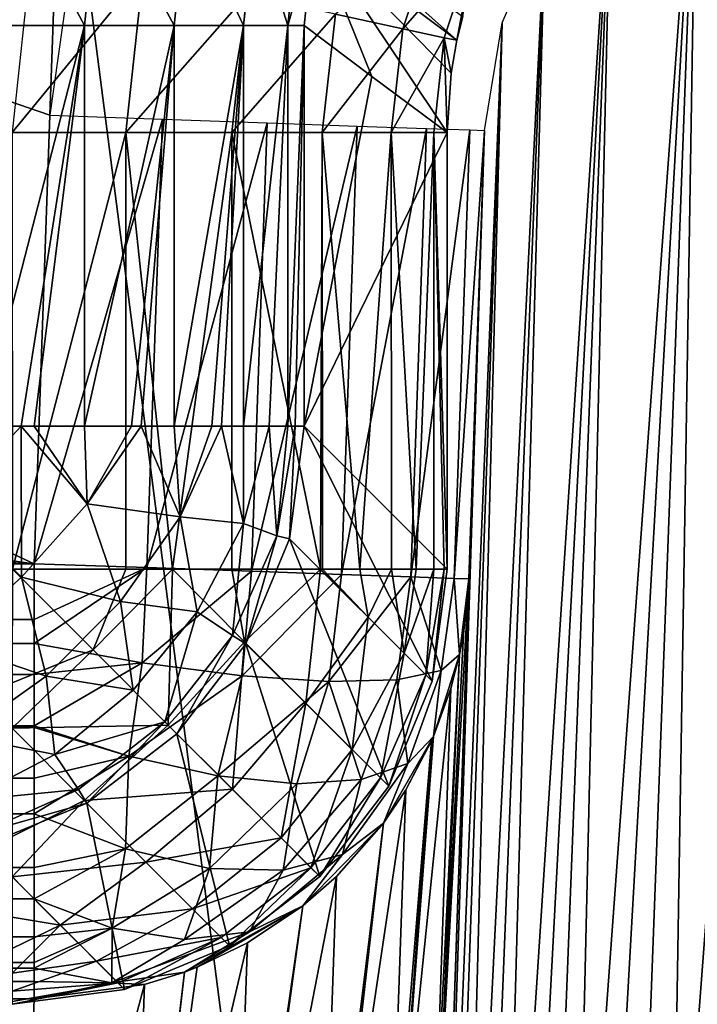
# Model space of a CAD drawing. Header units: millimetres. Extents: x -43.6 to 43.6, y -43.6 to 43.6.
# Tile 112 of 256: x 8.75 to 9.139, y -31.805 to -31.239. Entities that reach past the tile are written whole.
import ezdxf

# ---------------------------------------------------------------- set-up
doc = ezdxf.new("R2010")
doc.units = ezdxf.units.MM
doc.header["$LTSCALE"] = 52.148148
for name, color, linetype in [('154', 7, 'CONTINUOUS'), ('157', 7, 'CONTINUOUS'), ('181', 7, 'CONTINUOUS'), ('193', 7, 'CONTINUOUS'), ('235', 7, 'CONTINUOUS'), ('252', 7, 'CONTINUOUS'), ('258', 7, 'CONTINUOUS'), ('303', 7, 'CONTINUOUS'), ('304', 7, 'CONTINUOUS'), ('38', 7, 'CONTINUOUS'), ('42', 7, 'CONTINUOUS'), ('51', 7, 'CONTINUOUS'), ('52', 7, 'CONTINUOUS'), ('60', 7, 'CONTINUOUS'), ('61', 7, 'CONTINUOUS'), ('76', 7, 'CONTINUOUS'), ('86', 7, 'CONTINUOUS'), ('93', 7, 'CONTINUOUS')]:
    doc.layers.add(name, color=color, linetype=linetype)

msp = doc.modelspace()

# ---------------------------------------------------------------- linework, layer by layer
at = {"layer": '154', "color": 2, "linetype": 'Continuous'}
for points in [[(8.34962, -27.81336, 2.36968), (11.38891, -33.51804, 25.93032), (9.35983, -27.48989, 2.36968), (8.34962, -27.81336, 2.36968)], [(7.32823, -28.09979, 2.36968), (9.17276, -34.19103, 25.93032), (8.34962, -27.81336, 2.36968), (7.32823, -28.09979, 2.36968)], [(9.17276, -34.19103, 25.93032), (11.38891, -33.51804, 25.93032), (8.34962, -27.81336, 2.36968), (9.17276, -34.19103, 25.93032)], [(6.29734, -28.34869, 2.36968), (9.17276, -34.19103, 25.93032), (7.32823, -28.09979, 2.36968), (6.29734, -28.34869, 2.36968)], [(6.91836, -34.71758, 25.93032), (9.17276, -34.19103, 25.93032), (6.29734, -28.34869, 2.36968), (6.91836, -34.71758, 25.93032)]]:
    msp.add_3dface(points, dxfattribs=at)
at = {"layer": '157', "color": 1, "linetype": 'Continuous'}
for points in [[(6.64924, -30.56567, -15), (8.8128, -30.01345, -15), (8.76735, -31.29434, -15), (6.64924, -30.56567, -15)], [(8.76735, -31.29434, -15), (8.8128, -30.01345, -15), (8.78183, -31.19104, -15), (8.76735, -31.29434, -15)], [(4.45175, -30.96215, -15), (6.64924, -30.56567, -15), (8.75835, -31.55192, -15), (4.45175, -30.96215, -15)], [(6.64924, -30.56567, -15), (8.76735, -31.29434, -15), (8.75835, -31.55192, -15), (6.64924, -30.56567, -15)], [(2.23151, -31.20085, -15), (4.45175, -30.96215, -15), (8.75835, -31.55192, -15), (2.23151, -31.20085, -15)], [(0, -31.28055, -15), (2.23151, -31.20085, -15), (8.75835, -31.55192, -15), (0, -31.28055, -15)], [(-8.5082, -31.55192, -15), (0, -31.28055, -15), (8.75835, -31.55192, -15), (-8.5082, -31.55192, -15)]]:
    msp.add_3dface(points, dxfattribs=at)
at = {"layer": '181', "linetype": 'Continuous'}
for points in [[(9.0082, -31.56064, -14.75), (9.01719, -31.30306, -14.75), (8.99945, -31.81132, -0.92687), (9.0082, -31.56064, -14.75)], [(8.99904, -31.82285, -4.73691), (9.0082, -31.56064, -14.75), (8.99945, -31.81132, -0.92687), (8.99904, -31.82285, -4.73691)]]:
    msp.add_3dface(points, dxfattribs=at)
at = {"layer": '193', "linetype": 'Continuous'}
for points in [[(9.14508, -32.01409, 10.72295), (9.12417, -32.02368, 10.73583), (9.19616, -31.07157, -14.75872), (9.14508, -32.01409, 10.72295)], [(9.19616, -31.07157, -14.75872), (9.12417, -32.02368, 10.73583), (9.1392, -31.09653, -14.75774), (9.19616, -31.07157, -14.75872)], [(9.08536, -32.04919, 10.78744), (9.06853, -32.06415, 10.82375), (9.1392, -31.09653, -14.75774), (9.08536, -32.04919, 10.78744)], [(9.1392, -31.09653, -14.75774), (9.06853, -32.06415, 10.82375), (9.09012, -31.13482, -14.75627), (9.1392, -31.09653, -14.75774)], [(9.10416, -32.03545, 10.75748), (9.08536, -32.04919, 10.78744), (9.1392, -31.09653, -14.75774), (9.10416, -32.03545, 10.75748)], [(9.12417, -32.02368, 10.73583), (9.10416, -32.03545, 10.75748), (9.1392, -31.09653, -14.75774), (9.12417, -32.02368, 10.73583)], [(9.03918, -32.09821, 10.91565), (9.02598, -32.11828, 10.97397), (9.09012, -31.13482, -14.75627), (9.03918, -32.09821, 10.91565)], [(9.09012, -31.13482, -14.75627), (9.02598, -32.11828, 10.97397), (9.05204, -31.18399, -14.75441), (9.09012, -31.13482, -14.75627)], [(9.05331, -32.08032, 10.86606), (9.03918, -32.09821, 10.91565), (9.09012, -31.13482, -14.75627), (9.05331, -32.08032, 10.86606)], [(9.06853, -32.06415, 10.82375), (9.05331, -32.08032, 10.86606), (9.09012, -31.13482, -14.75627), (9.06853, -32.06415, 10.82375)], [(9.01384, -32.14087, 11.04237), (9.00308, -32.16617, 11.12189), (9.05204, -31.18399, -14.75441), (9.01384, -32.14087, 11.04237)], [(9.05204, -31.18399, -14.75441), (9.00308, -32.16617, 11.12189), (9.02717, -31.24125, -14.75228), (9.05204, -31.18399, -14.75441)], [(9.02598, -32.11828, 10.97397), (9.01384, -32.14087, 11.04237), (9.05204, -31.18399, -14.75441), (9.02598, -32.11828, 10.97397)], [(8.994, -32.19485, 11.21512), (8.98714, -32.22787, 11.3261), (9.02717, -31.24125, -14.75228), (8.994, -32.19485, 11.21512)], [(8.98714, -32.22787, 11.3261), (9.01719, -31.30306, -14.75), (9.02717, -31.24125, -14.75228), (8.98714, -32.22787, 11.3261)], [(9.00308, -32.16617, 11.12189), (8.994, -32.19485, 11.21512), (9.02717, -31.24125, -14.75228), (9.00308, -32.16617, 11.12189)], [(9.01719, -31.30306, -14.75), (8.98714, -32.22787, 11.3261), (8.99945, -31.81132, -0.92687), (9.01719, -31.30306, -14.75)]]:
    msp.add_3dface(points, dxfattribs=at)
at = {"layer": '235', "linetype": 'Continuous'}
msp.add_3dface([(8.75835, -31.80183, -14.75654), (8.7492, -32.06404, -4.74346), (-8.5082, -31.80183, -14.75654), (8.75835, -31.80183, -14.75654)], dxfattribs=at)
at = {"layer": '252', "linetype": 'Continuous'}
for points in [[(9.0082, -31.56064, -14.75), (8.99904, -31.82285, -4.73691), (8.99068, -31.87881, -4.73838), (9.0082, -31.56064, -14.75)], [(9.00504, -31.59245, -14.75084), (9.0082, -31.56064, -14.75), (8.99068, -31.87881, -4.73838), (9.00504, -31.59245, -14.75084)], [(9.00283, -31.60417, -14.75114), (9.00504, -31.59245, -14.75084), (8.99068, -31.87881, -4.73838), (9.00283, -31.60417, -14.75114)], [(8.99785, -31.62362, -14.75166), (9.00283, -31.60417, -14.75114), (8.98869, -31.8858, -4.73857), (8.99785, -31.62362, -14.75166)], [(8.98869, -31.8858, -4.73857), (9.00283, -31.60417, -14.75114), (8.99068, -31.87881, -4.73838), (8.98869, -31.8858, -4.73857)], [(8.98782, -31.65111, -14.75239), (8.99785, -31.62362, -14.75166), (8.96567, -31.93914, -4.73999), (8.98782, -31.65111, -14.75239)], [(8.96567, -31.93914, -4.73999), (8.99785, -31.62362, -14.75166), (8.98869, -31.8858, -4.73857), (8.96567, -31.93914, -4.73999)], [(8.98673, -31.6536, -14.75245), (8.98782, -31.65111, -14.75239), (8.96567, -31.93914, -4.73999), (8.98673, -31.6536, -14.75245)], [(8.97188, -31.68191, -14.75321), (8.98673, -31.6536, -14.75245), (8.96274, -31.94408, -4.74012), (8.97188, -31.68191, -14.75321)], [(8.96274, -31.94408, -4.74012), (8.98673, -31.6536, -14.75245), (8.96567, -31.93914, -4.73999), (8.96274, -31.94408, -4.74012)], [(8.9591, -31.70088, -14.75372), (8.97188, -31.68191, -14.75321), (8.92588, -31.99093, -4.74138), (8.9591, -31.70088, -14.75372)], [(8.92588, -31.99093, -4.74138), (8.97188, -31.68191, -14.75321), (8.96274, -31.94408, -4.74012), (8.92588, -31.99093, -4.74138)], [(8.93201, -31.7317, -14.75455), (8.9591, -31.70088, -14.75372), (8.92286, -31.9939, -4.74146), (8.93201, -31.7317, -14.75455)], [(8.92286, -31.9939, -4.74146), (8.9591, -31.70088, -14.75372), (8.92588, -31.99093, -4.74138), (8.92286, -31.9939, -4.74146)], [(8.9127, -31.74852, -14.75501), (8.93201, -31.7317, -14.75455), (8.87403, -32.03066, -4.74247), (8.9127, -31.74852, -14.75501)], [(8.87403, -32.03066, -4.74247), (8.93201, -31.7317, -14.75455), (8.92286, -31.9939, -4.74146), (8.87403, -32.03066, -4.74247)], [(8.88082, -31.76979, -14.75559), (8.9127, -31.74852, -14.75501), (8.87167, -32.032, -4.7425), (8.88082, -31.76979, -14.75559)], [(8.87167, -32.032, -4.7425), (8.9127, -31.74852, -14.75501), (8.87403, -32.03066, -4.74247), (8.87167, -32.032, -4.7425)], [(8.85199, -31.78364, -14.75598), (8.88082, -31.76979, -14.75559), (8.81365, -32.05559, -4.74318), (8.85199, -31.78364, -14.75598)], [(8.81365, -32.05559, -4.74318), (8.88082, -31.76979, -14.75559), (8.87167, -32.032, -4.7425), (8.81365, -32.05559, -4.74318)], [(8.82163, -31.7937, -14.75627), (8.84462, -31.78649, -14.75606), (8.8125, -32.05589, -4.74318), (8.82163, -31.7937, -14.75627)], [(8.8125, -32.05589, -4.74318), (8.84462, -31.78649, -14.75606), (8.81365, -32.05559, -4.74318), (8.8125, -32.05589, -4.74318)], [(8.84462, -31.78649, -14.75606), (8.85199, -31.78364, -14.75598), (8.81365, -32.05559, -4.74318), (8.84462, -31.78649, -14.75606)], [(8.7492, -32.06404, -4.74346), (8.75835, -31.80183, -14.75654), (8.82163, -31.7937, -14.75627), (8.7492, -32.06404, -4.74346)], [(8.7492, -32.06404, -4.74346), (8.82163, -31.7937, -14.75627), (8.8125, -32.05589, -4.74318), (8.7492, -32.06404, -4.74346)]]:
    msp.add_3dface(points, dxfattribs=at)
at = {"layer": '258', "linetype": 'Continuous'}
for points in [[(-8.5082, -31.55192, -15), (8.75835, -31.55192, -15), (8.75835, -31.58401, -14.99793), (-8.5082, -31.55192, -15)], [(-8.5082, -31.61557, -14.99176), (-8.5082, -31.55192, -15), (8.75835, -31.59777, -14.99576), (-8.5082, -31.61557, -14.99176)], [(8.75835, -31.59777, -14.99576), (-8.5082, -31.55192, -15), (8.75835, -31.58401, -14.99793), (8.75835, -31.59777, -14.99576)], [(8.75835, -31.61559, -14.99176), (-8.5082, -31.61557, -14.99176), (8.75835, -31.59777, -14.99576), (8.75835, -31.61559, -14.99176)], [(-8.5082, -31.67508, -14.96756), (-8.5082, -31.61557, -14.99176), (8.75835, -31.67505, -14.96758), (-8.5082, -31.67508, -14.96756)], [(8.75835, -31.67505, -14.96758), (-8.5082, -31.61557, -14.99176), (8.75835, -31.6461, -14.98158), (8.75835, -31.67505, -14.96758)], [(8.75835, -31.6461, -14.98158), (-8.5082, -31.61557, -14.99176), (8.75835, -31.64505, -14.98201), (8.75835, -31.6461, -14.98158)], [(8.75835, -31.64505, -14.98201), (-8.5082, -31.61557, -14.99176), (8.75835, -31.61559, -14.99176), (8.75835, -31.64505, -14.98201)], [(8.75835, -31.69566, -14.95455), (-8.5082, -31.67508, -14.96756), (8.75835, -31.67505, -14.96758), (8.75835, -31.69566, -14.95455)], [(-8.5082, -31.72646, -14.92899), (-8.5082, -31.67508, -14.96756), (8.75835, -31.72637, -14.92907), (-8.5082, -31.72646, -14.92899)], [(8.75835, -31.72637, -14.92907), (-8.5082, -31.67508, -14.96756), (8.75835, -31.69566, -14.95455), (8.75835, -31.72637, -14.92907)], [(8.75835, -31.7445, -14.90942), (-8.5082, -31.72646, -14.92899), (8.75835, -31.72637, -14.92907), (8.75835, -31.7445, -14.90942)], [(-8.5082, -31.76631, -14.87859), (-8.5082, -31.72646, -14.92899), (8.75835, -31.76621, -14.87876), (-8.5082, -31.76631, -14.87859)], [(8.75835, -31.76621, -14.87876), (-8.5082, -31.72646, -14.92899), (8.75835, -31.7445, -14.90942), (8.75835, -31.76621, -14.87876)], [(8.75835, -31.78097, -14.85018), (-8.5082, -31.76631, -14.87859), (8.75835, -31.76621, -14.87876), (8.75835, -31.78097, -14.85018)], [(-8.5082, -31.792, -14.81971), (-8.5082, -31.76631, -14.87859), (8.75835, -31.79194, -14.81993), (-8.5082, -31.792, -14.81971)], [(8.75835, -31.79194, -14.81993), (-8.5082, -31.76631, -14.87859), (8.75835, -31.78423, -14.84238), (8.75835, -31.79194, -14.81993)], [(8.75835, -31.78423, -14.84238), (-8.5082, -31.76631, -14.87859), (8.75835, -31.78097, -14.85018), (8.75835, -31.78423, -14.84238)], [(8.75835, -31.80183, -14.75654), (-8.5082, -31.792, -14.81971), (8.75835, -31.79194, -14.81993), (8.75835, -31.80183, -14.75654)], [(8.75835, -31.80183, -14.75654), (-8.5082, -31.80183, -14.75654), (-8.5082, -31.792, -14.81971), (8.75835, -31.80183, -14.75654)]]:
    msp.add_3dface(points, dxfattribs=at)
at = {"layer": '303', "linetype": 'Continuous'}
for points in [[(8.75835, -31.55192, -15), (8.76735, -31.29434, -15), (8.83201, -31.29659, -14.99148), (8.75835, -31.55192, -15)], [(8.82302, -31.55418, -14.99148), (8.75835, -31.55192, -15), (8.83201, -31.29659, -14.99148), (8.82302, -31.55418, -14.99148)], [(8.89227, -31.2987, -14.96651), (8.82302, -31.55418, -14.99148), (8.83201, -31.29659, -14.99148), (8.89227, -31.2987, -14.96651)], [(8.88328, -31.55628, -14.96651), (8.82302, -31.55418, -14.99148), (8.89227, -31.2987, -14.96651), (8.88328, -31.55628, -14.96651)], [(8.94402, -31.30051, -14.92678), (8.88328, -31.55628, -14.96651), (8.89227, -31.2987, -14.96651), (8.94402, -31.30051, -14.92678)], [(8.93502, -31.55809, -14.92678), (8.88328, -31.55628, -14.96651), (8.94402, -31.30051, -14.92678), (8.93502, -31.55809, -14.92678)], [(8.98372, -31.30189, -14.875), (8.93502, -31.55809, -14.92678), (8.94402, -31.30051, -14.92678), (8.98372, -31.30189, -14.875)], [(8.97473, -31.55948, -14.875), (8.93502, -31.55809, -14.92678), (8.98372, -31.30189, -14.875), (8.97473, -31.55948, -14.875)], [(9.00868, -31.30276, -14.8147), (8.97473, -31.55948, -14.875), (8.98372, -31.30189, -14.875), (9.00868, -31.30276, -14.8147)], [(8.99969, -31.56035, -14.8147), (8.97473, -31.55948, -14.875), (9.00868, -31.30276, -14.8147), (8.99969, -31.56035, -14.8147)], [(9.01719, -31.30306, -14.75), (8.99969, -31.56035, -14.8147), (9.00868, -31.30276, -14.8147), (9.01719, -31.30306, -14.75)], [(9.01719, -31.30306, -14.75), (9.0082, -31.56064, -14.75), (8.99969, -31.56035, -14.8147), (9.01719, -31.30306, -14.75)]]:
    msp.add_3dface(points, dxfattribs=at)
at = {"layer": '304', "linetype": 'Continuous'}
for points in [[(8.75835, -31.58401, -14.99793), (8.75835, -31.55192, -15), (8.82302, -31.55418, -14.99148), (8.75835, -31.58401, -14.99793)], [(8.75835, -31.59777, -14.99576), (8.75835, -31.58401, -14.99793), (8.82302, -31.55418, -14.99148), (8.75835, -31.59777, -14.99576)], [(8.75835, -31.59777, -14.99576), (8.82302, -31.55418, -14.99148), (8.82034, -31.60879, -14.98542), (8.75835, -31.59777, -14.99576)], [(8.82302, -31.55418, -14.99148), (8.88328, -31.55628, -14.96651), (8.82034, -31.60879, -14.98542), (8.82302, -31.55418, -14.99148)], [(8.82034, -31.60879, -14.98542), (8.88328, -31.55628, -14.96651), (8.87786, -31.61626, -14.95995), (8.82034, -31.60879, -14.98542)], [(8.88328, -31.55628, -14.96651), (8.93502, -31.55809, -14.92678), (8.87786, -31.61626, -14.95995), (8.88328, -31.55628, -14.96651)], [(8.87786, -31.61626, -14.95995), (8.93502, -31.55809, -14.92678), (8.9277, -31.61959, -14.921), (8.87786, -31.61626, -14.95995)], [(8.93502, -31.55809, -14.92678), (8.97473, -31.55948, -14.875), (8.9277, -31.61959, -14.921), (8.93502, -31.55809, -14.92678)], [(8.9277, -31.61959, -14.921), (8.97473, -31.55948, -14.875), (8.96667, -31.61858, -14.87108), (8.9277, -31.61959, -14.921)], [(8.96667, -31.61858, -14.87108), (8.97473, -31.55948, -14.875), (8.99227, -31.61329, -14.81338), (8.96667, -31.61858, -14.87108)], [(8.97473, -31.55948, -14.875), (8.99969, -31.56035, -14.8147), (8.99227, -31.61329, -14.81338), (8.97473, -31.55948, -14.875)], [(8.99969, -31.56035, -14.8147), (9.00283, -31.60417, -14.75114), (8.99227, -31.61329, -14.81338), (8.99969, -31.56035, -14.8147)], [(9.0082, -31.56064, -14.75), (9.00283, -31.60417, -14.75114), (8.99969, -31.56035, -14.8147), (9.0082, -31.56064, -14.75)], [(9.0082, -31.56064, -14.75), (9.00504, -31.59245, -14.75084), (9.00283, -31.60417, -14.75114), (9.0082, -31.56064, -14.75)], [(8.75835, -31.61559, -14.99176), (8.75835, -31.59777, -14.99576), (8.82034, -31.60879, -14.98542), (8.75835, -31.61559, -14.99176)], [(9.00283, -31.60417, -14.75114), (8.99785, -31.62362, -14.75166), (8.98782, -31.65111, -14.75239), (9.00283, -31.60417, -14.75114)], [(9.00283, -31.60417, -14.75114), (8.98782, -31.65111, -14.75239), (8.99227, -31.61329, -14.81338), (9.00283, -31.60417, -14.75114)], [(8.75835, -31.64505, -14.98201), (8.75835, -31.61559, -14.99176), (8.82034, -31.60879, -14.98542), (8.75835, -31.64505, -14.98201)], [(8.75835, -31.64505, -14.98201), (8.82034, -31.60879, -14.98542), (8.81263, -31.66242, -14.96759), (8.75835, -31.64505, -14.98201)], [(8.82034, -31.60879, -14.98542), (8.87786, -31.61626, -14.95995), (8.81263, -31.66242, -14.96759), (8.82034, -31.60879, -14.98542)], [(8.81263, -31.66242, -14.96759), (8.87786, -31.61626, -14.95995), (8.86384, -31.67372, -14.94115), (8.81263, -31.66242, -14.96759)], [(8.87786, -31.61626, -14.95995), (8.9277, -31.61959, -14.921), (8.86384, -31.67372, -14.94115), (8.87786, -31.61626, -14.95995)], [(8.96667, -31.61858, -14.87108), (8.99227, -31.61329, -14.81338), (8.97299, -31.66664, -14.80718), (8.96667, -31.61858, -14.87108)], [(8.99227, -31.61329, -14.81338), (8.98782, -31.65111, -14.75239), (8.97299, -31.66664, -14.80718), (8.99227, -31.61329, -14.81338)], [(8.86384, -31.67372, -14.94115), (8.9277, -31.61959, -14.921), (8.90923, -31.67829, -14.90416), (8.86384, -31.67372, -14.94115)], [(8.90923, -31.67829, -14.90416), (8.9277, -31.61959, -14.921), (8.9463, -31.67589, -14.85867), (8.90923, -31.67829, -14.90416)], [(8.9277, -31.61959, -14.921), (8.96667, -31.61858, -14.87108), (8.9463, -31.67589, -14.85867), (8.9277, -31.61959, -14.921)], [(8.9463, -31.67589, -14.85867), (8.96667, -31.61858, -14.87108), (8.97299, -31.66664, -14.80718), (8.9463, -31.67589, -14.85867)], [(8.75835, -31.6461, -14.98158), (8.75835, -31.64505, -14.98201), (8.81263, -31.66242, -14.96759), (8.75835, -31.6461, -14.98158)], [(8.75835, -31.67505, -14.96758), (8.75835, -31.6461, -14.98158), (8.81263, -31.66242, -14.96759), (8.75835, -31.67505, -14.96758)], [(8.98782, -31.65111, -14.75239), (8.97188, -31.68191, -14.75321), (8.9591, -31.70088, -14.75372), (8.98782, -31.65111, -14.75239)], [(8.98782, -31.65111, -14.75239), (8.9591, -31.70088, -14.75372), (8.97299, -31.66664, -14.80718), (8.98782, -31.65111, -14.75239)], [(8.98782, -31.65111, -14.75239), (8.98673, -31.6536, -14.75245), (8.97188, -31.68191, -14.75321), (8.98782, -31.65111, -14.75239)], [(8.75835, -31.69566, -14.95455), (8.75835, -31.67505, -14.96758), (8.81263, -31.66242, -14.96759), (8.75835, -31.69566, -14.95455)], [(8.75835, -31.69566, -14.95455), (8.81263, -31.66242, -14.96759), (8.81088, -31.71579, -14.93135), (8.75835, -31.69566, -14.95455)], [(8.81263, -31.66242, -14.96759), (8.86384, -31.67372, -14.94115), (8.81088, -31.71579, -14.93135), (8.81263, -31.66242, -14.96759)], [(8.97299, -31.66664, -14.80718), (8.9591, -31.70088, -14.75372), (8.93543, -31.71903, -14.80671), (8.97299, -31.66664, -14.80718)], [(8.9463, -31.67589, -14.85867), (8.97299, -31.66664, -14.80718), (8.93543, -31.71903, -14.80671), (8.9463, -31.67589, -14.85867)], [(8.81088, -31.71579, -14.93135), (8.86384, -31.67372, -14.94115), (8.85898, -31.72693, -14.89746), (8.81088, -31.71579, -14.93135)], [(8.86384, -31.67372, -14.94115), (8.90923, -31.67829, -14.90416), (8.85898, -31.72693, -14.89746), (8.86384, -31.67372, -14.94115)], [(8.85898, -31.72693, -14.89746), (8.90923, -31.67829, -14.90416), (8.90131, -31.72804, -14.8551), (8.85898, -31.72693, -14.89746)], [(8.90923, -31.67829, -14.90416), (8.9463, -31.67589, -14.85867), (8.90131, -31.72804, -14.8551), (8.90923, -31.67829, -14.90416)], [(8.90131, -31.72804, -14.8551), (8.9463, -31.67589, -14.85867), (8.93543, -31.71903, -14.80671), (8.90131, -31.72804, -14.8551)], [(8.75835, -31.72637, -14.92907), (8.75835, -31.69566, -14.95455), (8.81088, -31.71579, -14.93135), (8.75835, -31.72637, -14.92907)], [(8.9591, -31.70088, -14.75372), (8.93201, -31.7317, -14.75455), (8.9127, -31.74852, -14.75501), (8.9591, -31.70088, -14.75372)], [(8.9591, -31.70088, -14.75372), (8.9127, -31.74852, -14.75501), (8.93543, -31.71903, -14.80671), (8.9591, -31.70088, -14.75372)], [(8.75835, -31.7445, -14.90942), (8.75835, -31.72637, -14.92907), (8.81088, -31.71579, -14.93135), (8.75835, -31.7445, -14.90942)], [(8.75835, -31.7445, -14.90942), (8.81088, -31.71579, -14.93135), (8.80321, -31.76125, -14.8791), (8.75835, -31.7445, -14.90942)], [(8.81088, -31.71579, -14.93135), (8.85898, -31.72693, -14.89746), (8.80321, -31.76125, -14.8791), (8.81088, -31.71579, -14.93135)], [(8.93543, -31.71903, -14.80671), (8.9127, -31.74852, -14.75501), (8.88199, -31.76331, -14.80027), (8.93543, -31.71903, -14.80671)], [(8.90131, -31.72804, -14.8551), (8.93543, -31.71903, -14.80671), (8.88199, -31.76331, -14.80027), (8.90131, -31.72804, -14.8551)], [(8.80321, -31.76125, -14.8791), (8.85898, -31.72693, -14.89746), (8.84478, -31.76771, -14.842), (8.80321, -31.76125, -14.8791)], [(8.85898, -31.72693, -14.89746), (8.90131, -31.72804, -14.8551), (8.84478, -31.76771, -14.842), (8.85898, -31.72693, -14.89746)], [(8.84478, -31.76771, -14.842), (8.90131, -31.72804, -14.8551), (8.88199, -31.76331, -14.80027), (8.84478, -31.76771, -14.842)], [(8.75835, -31.76621, -14.87876), (8.75835, -31.7445, -14.90942), (8.80321, -31.76125, -14.8791), (8.75835, -31.76621, -14.87876)], [(8.9127, -31.74852, -14.75501), (8.85199, -31.78364, -14.75598), (8.84462, -31.78649, -14.75606), (8.9127, -31.74852, -14.75501)], [(8.9127, -31.74852, -14.75501), (8.84462, -31.78649, -14.75606), (8.88199, -31.76331, -14.80027), (8.9127, -31.74852, -14.75501)], [(8.9127, -31.74852, -14.75501), (8.88082, -31.76979, -14.75559), (8.85199, -31.78364, -14.75598), (8.9127, -31.74852, -14.75501)], [(8.75835, -31.78423, -14.84238), (8.75835, -31.78097, -14.85018), (8.80321, -31.76125, -14.8791), (8.75835, -31.78423, -14.84238)], [(8.75835, -31.78423, -14.84238), (8.80321, -31.76125, -14.8791), (8.8029, -31.79261, -14.80082), (8.75835, -31.78423, -14.84238)], [(8.75835, -31.78097, -14.85018), (8.75835, -31.76621, -14.87876), (8.80321, -31.76125, -14.8791), (8.75835, -31.78097, -14.85018)], [(8.80321, -31.76125, -14.8791), (8.84478, -31.76771, -14.842), (8.8029, -31.79261, -14.80082), (8.80321, -31.76125, -14.8791)], [(8.88199, -31.76331, -14.80027), (8.84462, -31.78649, -14.75606), (8.8029, -31.79261, -14.80082), (8.88199, -31.76331, -14.80027)], [(8.84478, -31.76771, -14.842), (8.88199, -31.76331, -14.80027), (8.8029, -31.79261, -14.80082), (8.84478, -31.76771, -14.842)], [(8.75835, -31.79194, -14.81993), (8.75835, -31.78423, -14.84238), (8.8029, -31.79261, -14.80082), (8.75835, -31.79194, -14.81993)], [(8.84462, -31.78649, -14.75606), (8.82163, -31.7937, -14.75627), (8.8029, -31.79261, -14.80082), (8.84462, -31.78649, -14.75606)], [(8.75835, -31.80183, -14.75654), (8.75835, -31.79194, -14.81993), (8.8029, -31.79261, -14.80082), (8.75835, -31.80183, -14.75654)], [(8.82163, -31.7937, -14.75627), (8.75835, -31.80183, -14.75654), (8.8029, -31.79261, -14.80082), (8.82163, -31.7937, -14.75627)]]:
    msp.add_3dface(points, dxfattribs=at)
at = {"layer": '38', "color": 40, "linetype": 'Continuous', "true_color": 0xffde00}
for points in [[(8.91352, -31.24283, -19.95436), (8.95243, -31.27196, -17.72514), (8.91352, -31.47296, -19.95436), (8.91352, -31.24283, -19.95436)], [(8.95243, -31.27196, -17.72514), (8.99556, -31.30421, -15.25436), (8.91352, -31.47296, -19.95436), (8.95243, -31.27196, -17.72514)], [(8.91352, -31.47296, -19.95436), (8.99556, -31.30421, -15.25436), (8.99556, -31.555, -15.25436), (8.91352, -31.47296, -19.95436)]]:
    msp.add_3dface(points, dxfattribs=at)
at = {"layer": '42', "color": 40, "linetype": 'Continuous', "true_color": 0xffde00}
for points in [[(8.90499, -31.53764, -19.95534), (8.91352, -31.47296, -19.95436), (8.9871, -31.6194, -15.25534), (8.90499, -31.53764, -19.95534)], [(8.91352, -31.47296, -19.95436), (8.99556, -31.555, -15.25436), (8.9871, -31.6194, -15.25534), (8.91352, -31.47296, -19.95436)], [(8.88001, -31.59792, -19.95596), (8.90499, -31.53764, -19.95534), (8.96215, -31.67977, -15.25596), (8.88001, -31.59792, -19.95596)], [(8.96215, -31.67977, -15.25596), (8.90499, -31.53764, -19.95534), (8.9871, -31.6194, -15.25534), (8.96215, -31.67977, -15.25596)], [(8.84028, -31.64968, -19.95617), (8.88001, -31.59792, -19.95596), (8.92241, -31.73163, -15.25617), (8.84028, -31.64968, -19.95617)], [(8.92241, -31.73163, -15.25617), (8.88001, -31.59792, -19.95596), (8.96215, -31.67977, -15.25596), (8.92241, -31.73163, -15.25617)], [(8.78852, -31.68941, -19.95596), (8.84028, -31.64968, -19.95617), (8.8706, -31.77142, -15.25596), (8.78852, -31.68941, -19.95596)], [(8.8706, -31.77142, -15.25596), (8.84028, -31.64968, -19.95617), (8.92241, -31.73163, -15.25617), (8.8706, -31.77142, -15.25596)], [(8.72824, -31.71439, -19.95534), (8.78852, -31.68941, -19.95596), (8.81026, -31.79643, -15.25534), (8.72824, -31.71439, -19.95534)], [(8.81026, -31.79643, -15.25534), (8.78852, -31.68941, -19.95596), (8.8706, -31.77142, -15.25596), (8.81026, -31.79643, -15.25534)], [(8.7456, -31.80496, -15.25436), (8.72824, -31.71439, -19.95534), (8.81026, -31.79643, -15.25534), (8.7456, -31.80496, -15.25436)]]:
    msp.add_3dface(points, dxfattribs=at)
at = {"layer": '51', "color": 40, "linetype": 'Continuous', "true_color": 0xffde00}
for points in [[(8.7456, -31.62041, -15.00871), (8.79222, -31.60144, -15.00882), (8.74578, -31.555, -15), (8.7456, -31.62041, -15.00871)], [(8.74578, -31.555, -15), (8.79222, -31.60144, -15.00882), (8.81102, -31.555, -15.00871), (8.74578, -31.555, -15)], [(8.83539, -31.6446, -15.03457), (8.83781, -31.555, -15.01763), (8.79222, -31.60144, -15.00882), (8.83539, -31.6446, -15.03457)], [(8.79222, -31.60144, -15.00882), (8.83781, -31.555, -15.01763), (8.81102, -31.555, -15.00871), (8.79222, -31.60144, -15.00882)], [(8.87924, -31.59687, -15.04291), (8.83781, -31.555, -15.01763), (8.83539, -31.6446, -15.03457), (8.87924, -31.59687, -15.04291)], [(8.83781, -31.555, -15.01763), (8.87924, -31.59687, -15.04291), (8.87188, -31.555, -15.03424), (8.83781, -31.555, -15.01763)], [(8.87924, -31.59687, -15.04291), (8.92278, -31.555, -15.07363), (8.87188, -31.555, -15.03424), (8.87924, -31.59687, -15.04291)], [(8.9144, -31.63203, -15.08245), (8.92278, -31.555, -15.07363), (8.87924, -31.59687, -15.04291), (8.9144, -31.63203, -15.08245)], [(8.95034, -31.58264, -15.10923), (8.92278, -31.555, -15.07363), (8.9144, -31.63203, -15.08245), (8.95034, -31.58264, -15.10923)], [(8.92278, -31.555, -15.07363), (8.95034, -31.58264, -15.10923), (8.92394, -31.555, -15.0748), (8.92278, -31.555, -15.07363)], [(8.92394, -31.555, -15.0748), (8.95034, -31.58264, -15.10923), (8.94551, -31.555, -15.09988), (8.92394, -31.555, -15.0748)], [(8.94551, -31.555, -15.09988), (8.95034, -31.58264, -15.10923), (8.96357, -31.555, -15.12758), (8.94551, -31.555, -15.09988)], [(8.95034, -31.58264, -15.10923), (8.97097, -31.60327, -15.15317), (8.96357, -31.555, -15.12758), (8.95034, -31.58264, -15.10923)], [(8.96357, -31.555, -15.12758), (8.97097, -31.60327, -15.15317), (8.97782, -31.555, -15.15742), (8.96357, -31.555, -15.12758)], [(8.97097, -31.60327, -15.15317), (8.98347, -31.61577, -15.20285), (8.98801, -31.555, -15.18888), (8.97097, -31.60327, -15.15317)], [(8.97782, -31.555, -15.15742), (8.97097, -31.60327, -15.15317), (8.98801, -31.555, -15.18888), (8.97782, -31.555, -15.15742)], [(8.98347, -31.61577, -15.20285), (8.9871, -31.6194, -15.25534), (8.99396, -31.555, -15.2214), (8.98347, -31.61577, -15.20285)], [(8.98801, -31.555, -15.18888), (8.98347, -31.61577, -15.20285), (8.99396, -31.555, -15.2214), (8.98801, -31.555, -15.18888)], [(8.9871, -31.6194, -15.25534), (8.99556, -31.555, -15.25436), (8.99396, -31.555, -15.2214), (8.9871, -31.6194, -15.25534)], [(8.94105, -31.65867, -15.13359), (8.95034, -31.58264, -15.10923), (8.9144, -31.63203, -15.08245), (8.94105, -31.65867, -15.13359)], [(8.97097, -31.60327, -15.15317), (8.95034, -31.58264, -15.10923), (8.94105, -31.65867, -15.13359), (8.97097, -31.60327, -15.15317)], [(8.87226, -31.68147, -15.07547), (8.87924, -31.59687, -15.04291), (8.83539, -31.6446, -15.03457), (8.87226, -31.68147, -15.07547)], [(8.9144, -31.63203, -15.08245), (8.87924, -31.59687, -15.04291), (8.87226, -31.68147, -15.07547), (8.9144, -31.63203, -15.08245)], [(8.7456, -31.62041, -15.00871), (8.7456, -31.64646, -15.01733), (8.79222, -31.60144, -15.00882), (8.7456, -31.62041, -15.00871)], [(8.7456, -31.64646, -15.01733), (8.83539, -31.6446, -15.03457), (8.79222, -31.60144, -15.00882), (8.7456, -31.64646, -15.01733)], [(8.95734, -31.67497, -15.1928), (8.97097, -31.60327, -15.15317), (8.94105, -31.65867, -15.13359), (8.95734, -31.67497, -15.1928)], [(8.98347, -31.61577, -15.20285), (8.97097, -31.60327, -15.15317), (8.95734, -31.67497, -15.1928), (8.98347, -31.61577, -15.20285)], [(8.96215, -31.67977, -15.25596), (8.98347, -31.61577, -15.20285), (8.95734, -31.67497, -15.1928), (8.96215, -31.67977, -15.25596)], [(8.96215, -31.67977, -15.25596), (8.9871, -31.6194, -15.25534), (8.98347, -31.61577, -15.20285), (8.96215, -31.67977, -15.25596)], [(8.90023, -31.70945, -15.12862), (8.9144, -31.63203, -15.08245), (8.87226, -31.68147, -15.07547), (8.90023, -31.70945, -15.12862)], [(8.94105, -31.65867, -15.13359), (8.9144, -31.63203, -15.08245), (8.90023, -31.70945, -15.12862), (8.94105, -31.65867, -15.13359)], [(8.83539, -31.6446, -15.03457), (8.7456, -31.64646, -15.01733), (8.78713, -31.68795, -15.0424), (8.83539, -31.6446, -15.03457)], [(8.87226, -31.68147, -15.07547), (8.83539, -31.6446, -15.03457), (8.78713, -31.68795, -15.0424), (8.87226, -31.68147, -15.07547)], [(8.7456, -31.64646, -15.01733), (8.7456, -31.70864, -15.05279), (8.78713, -31.68795, -15.0424), (8.7456, -31.64646, -15.01733)], [(8.91735, -31.72657, -15.1903), (8.94105, -31.65867, -15.13359), (8.90023, -31.70945, -15.12862), (8.91735, -31.72657, -15.1903)], [(8.95734, -31.67497, -15.1928), (8.94105, -31.65867, -15.13359), (8.91735, -31.72657, -15.1903), (8.95734, -31.67497, -15.1928)], [(8.92241, -31.73163, -15.25617), (8.95734, -31.67497, -15.1928), (8.91735, -31.72657, -15.1903), (8.92241, -31.73163, -15.25617)], [(8.92241, -31.73163, -15.25617), (8.96215, -31.67977, -15.25596), (8.95734, -31.67497, -15.1928), (8.92241, -31.73163, -15.25617)], [(8.82251, -31.72333, -15.08193), (8.87226, -31.68147, -15.07547), (8.78713, -31.68795, -15.0424), (8.82251, -31.72333, -15.08193)], [(8.90023, -31.70945, -15.12862), (8.87226, -31.68147, -15.07547), (8.82251, -31.72333, -15.08193), (8.90023, -31.70945, -15.12862)], [(8.7456, -31.70864, -15.05279), (8.7456, -31.73183, -15.07328), (8.78713, -31.68795, -15.0424), (8.7456, -31.70864, -15.05279)], [(8.7456, -31.73183, -15.07328), (8.82251, -31.72333, -15.08193), (8.78713, -31.68795, -15.0424), (8.7456, -31.73183, -15.07328)], [(8.84934, -31.75016, -15.13317), (8.90023, -31.70945, -15.12862), (8.82251, -31.72333, -15.08193), (8.84934, -31.75016, -15.13317)], [(8.91735, -31.72657, -15.1903), (8.90023, -31.70945, -15.12862), (8.84934, -31.75016, -15.13317), (8.91735, -31.72657, -15.1903)], [(8.82251, -31.72333, -15.08193), (8.7456, -31.73183, -15.07328), (8.77332, -31.7595, -15.1089), (8.82251, -31.72333, -15.08193)], [(8.84934, -31.75016, -15.13317), (8.82251, -31.72333, -15.08193), (8.77332, -31.7595, -15.1089), (8.84934, -31.75016, -15.13317)], [(8.86575, -31.76657, -15.19256), (8.91735, -31.72657, -15.1903), (8.84934, -31.75016, -15.13317), (8.86575, -31.76657, -15.19256)], [(8.8706, -31.77142, -15.25596), (8.91735, -31.72657, -15.1903), (8.86575, -31.76657, -15.19256), (8.8706, -31.77142, -15.25596)], [(8.8706, -31.77142, -15.25596), (8.92241, -31.73163, -15.25617), (8.91735, -31.72657, -15.1903), (8.8706, -31.77142, -15.25596)], [(8.7456, -31.73183, -15.07328), (8.7456, -31.75489, -15.09986), (8.77332, -31.7595, -15.1089), (8.7456, -31.73183, -15.07328)], [(8.79405, -31.78022, -15.15291), (8.84934, -31.75016, -15.13317), (8.77332, -31.7595, -15.1089), (8.79405, -31.78022, -15.15291)], [(8.86575, -31.76657, -15.19256), (8.84934, -31.75016, -15.13317), (8.79405, -31.78022, -15.15291), (8.86575, -31.76657, -15.19256)], [(8.7456, -31.75489, -15.09986), (8.7456, -31.77296, -15.12756), (8.77332, -31.7595, -15.1089), (8.7456, -31.75489, -15.09986)], [(8.7456, -31.77296, -15.12756), (8.7456, -31.78721, -15.1574), (8.77332, -31.7595, -15.1089), (8.7456, -31.77296, -15.12756)], [(8.7456, -31.78721, -15.1574), (8.79405, -31.78022, -15.15291), (8.77332, -31.7595, -15.1089), (8.7456, -31.78721, -15.1574)], [(8.80661, -31.79278, -15.20272), (8.86575, -31.76657, -15.19256), (8.79405, -31.78022, -15.15291), (8.80661, -31.79278, -15.20272)], [(8.81026, -31.79643, -15.25534), (8.86575, -31.76657, -15.19256), (8.80661, -31.79278, -15.20272), (8.81026, -31.79643, -15.25534)], [(8.81026, -31.79643, -15.25534), (8.8706, -31.77142, -15.25596), (8.86575, -31.76657, -15.19256), (8.81026, -31.79643, -15.25534)], [(8.7456, -31.78721, -15.1574), (8.7456, -31.7974, -15.18885), (8.79405, -31.78022, -15.15291), (8.7456, -31.78721, -15.1574)], [(8.7456, -31.7974, -15.18885), (8.80661, -31.79278, -15.20272), (8.79405, -31.78022, -15.15291), (8.7456, -31.7974, -15.18885)], [(8.7456, -31.80496, -15.25436), (8.81026, -31.79643, -15.25534), (8.80661, -31.79278, -15.20272), (8.7456, -31.80496, -15.25436)], [(8.7456, -31.80335, -15.22138), (8.7456, -31.80496, -15.25436), (8.80661, -31.79278, -15.20272), (8.7456, -31.80335, -15.22138)], [(8.7456, -31.7974, -15.18885), (8.7456, -31.80335, -15.22138), (8.80661, -31.79278, -15.20272), (8.7456, -31.7974, -15.18885)]]:
    msp.add_3dface(points, dxfattribs=at)
at = {"layer": '52', "color": 40, "linetype": 'Continuous', "true_color": 0xffde00}
for points in [[(8.7456, -31.30421, -15), (8.74578, -31.555, -15), (8.81101, -31.30421, -15.00871), (8.7456, -31.30421, -15)], [(8.74578, -31.555, -15), (8.81102, -31.555, -15.00871), (8.81101, -31.30421, -15.00871), (8.74578, -31.555, -15)], [(8.81102, -31.555, -15.00871), (8.83781, -31.555, -15.01763), (8.81101, -31.30421, -15.00871), (8.81102, -31.555, -15.00871)], [(8.81101, -31.30421, -15.00871), (8.83781, -31.555, -15.01763), (8.87186, -31.30421, -15.03422), (8.81101, -31.30421, -15.00871)], [(8.83781, -31.555, -15.01763), (8.87188, -31.555, -15.03424), (8.87186, -31.30421, -15.03422), (8.83781, -31.555, -15.01763)], [(8.87188, -31.555, -15.03424), (8.92278, -31.555, -15.07363), (8.87186, -31.30421, -15.03422), (8.87188, -31.555, -15.03424)], [(8.87186, -31.30421, -15.03422), (8.92278, -31.555, -15.07363), (8.92391, -31.30421, -15.07477), (8.87186, -31.30421, -15.03422)], [(8.92278, -31.555, -15.07363), (8.92394, -31.555, -15.0748), (8.92391, -31.30421, -15.07477), (8.92278, -31.555, -15.07363)], [(8.92394, -31.555, -15.0748), (8.94551, -31.555, -15.09988), (8.92391, -31.30421, -15.07477), (8.92394, -31.555, -15.0748)], [(8.92391, -31.30421, -15.07477), (8.94551, -31.555, -15.09988), (8.96354, -31.30421, -15.12753), (8.92391, -31.30421, -15.07477)], [(8.94551, -31.555, -15.09988), (8.96357, -31.555, -15.12758), (8.96354, -31.30421, -15.12753), (8.94551, -31.555, -15.09988)], [(8.96357, -31.555, -15.12758), (8.97782, -31.555, -15.15742), (8.96354, -31.30421, -15.12753), (8.96357, -31.555, -15.12758)], [(8.96354, -31.30421, -15.12753), (8.97782, -31.555, -15.15742), (8.988, -31.30421, -15.18881), (8.96354, -31.30421, -15.12753)], [(8.97782, -31.555, -15.15742), (8.98801, -31.555, -15.18888), (8.988, -31.30421, -15.18881), (8.97782, -31.555, -15.15742)], [(8.99556, -31.555, -15.25436), (8.99556, -31.30421, -15.25436), (8.988, -31.30421, -15.18881), (8.99556, -31.555, -15.25436)], [(8.99396, -31.555, -15.2214), (8.99556, -31.555, -15.25436), (8.988, -31.30421, -15.18881), (8.99396, -31.555, -15.2214)], [(8.98801, -31.555, -15.18888), (8.99396, -31.555, -15.2214), (8.988, -31.30421, -15.18881), (8.98801, -31.555, -15.18888)]]:
    msp.add_3dface(points, dxfattribs=at)
at = {"layer": '60', "color": 40, "linetype": 'Continuous', "true_color": 0xffde00}
for points in [[(8.72756, -31.24283, -20.19167), (8.7873, -31.24283, -20.16723), (8.72757, -31.47296, -20.19167), (8.72756, -31.24283, -20.19167)], [(8.72757, -31.47296, -20.19167), (8.7873, -31.24283, -20.16723), (8.75076, -31.47296, -20.1843), (8.72757, -31.47296, -20.19167)], [(8.75076, -31.47296, -20.1843), (8.7873, -31.24283, -20.16723), (8.75823, -31.47296, -20.18138), (8.75076, -31.47296, -20.1843)], [(8.75823, -31.47296, -20.18138), (8.7873, -31.24283, -20.16723), (8.78731, -31.47296, -20.16722), (8.75823, -31.47296, -20.18138)], [(8.7873, -31.24283, -20.16723), (8.83879, -31.24283, -20.12831), (8.78731, -31.47296, -20.16722), (8.7873, -31.24283, -20.16723)], [(8.78731, -31.47296, -20.16722), (8.83879, -31.24283, -20.12831), (8.81432, -31.47296, -20.14943), (8.78731, -31.47296, -20.16722)], [(8.81432, -31.47296, -20.14943), (8.83879, -31.24283, -20.12831), (8.81975, -31.47296, -20.14521), (8.81432, -31.47296, -20.14943)], [(8.81975, -31.47296, -20.14521), (8.83879, -31.24283, -20.12831), (8.83881, -31.47296, -20.12829), (8.81975, -31.47296, -20.14521)], [(8.83879, -31.24283, -20.12831), (8.8786, -31.24283, -20.07751), (8.83881, -31.47296, -20.12829), (8.83879, -31.24283, -20.12831)], [(8.83881, -31.47296, -20.12829), (8.8786, -31.24283, -20.07751), (8.86036, -31.47296, -20.10418), (8.83881, -31.47296, -20.12829)], [(8.86036, -31.47296, -20.10418), (8.8786, -31.24283, -20.07751), (8.86587, -31.47296, -20.09687), (8.86036, -31.47296, -20.10418)], [(8.86587, -31.47296, -20.09687), (8.8786, -31.24283, -20.07751), (8.87861, -31.47296, -20.07748), (8.86587, -31.47296, -20.09687)], [(8.8786, -31.24283, -20.07751), (8.90407, -31.24283, -20.01821), (8.87861, -31.47296, -20.07748), (8.8786, -31.24283, -20.07751)], [(8.87861, -31.47296, -20.07748), (8.90407, -31.24283, -20.01821), (8.89329, -31.47296, -20.04862), (8.87861, -31.47296, -20.07748)], [(8.89329, -31.47296, -20.04862), (8.90407, -31.24283, -20.01821), (8.90409, -31.47296, -20.01817), (8.89329, -31.47296, -20.04862)], [(8.90407, -31.24283, -20.01821), (8.91352, -31.24283, -19.95436), (8.90409, -31.47296, -20.01817), (8.90407, -31.24283, -20.01821)], [(8.90409, -31.47296, -20.01817), (8.91352, -31.24283, -19.95436), (8.90839, -31.47296, -20.00055), (8.90409, -31.47296, -20.01817)], [(8.91352, -31.24283, -19.95436), (8.91352, -31.47296, -19.95436), (8.90839, -31.47296, -20.00055), (8.91352, -31.24283, -19.95436)]]:
    msp.add_3dface(points, dxfattribs=at)
at = {"layer": '61', "color": 40, "linetype": 'Continuous', "true_color": 0xffde00}
for points in [[(8.72757, -31.47296, -20.19167), (8.75076, -31.47296, -20.1843), (8.70884, -31.51778, -20.19175), (8.72757, -31.47296, -20.19167)], [(8.75076, -31.47296, -20.1843), (8.75111, -31.55974, -20.1675), (8.70884, -31.51778, -20.19175), (8.75076, -31.47296, -20.1843)], [(8.75076, -31.47296, -20.1843), (8.75823, -31.47296, -20.18138), (8.78868, -31.5176, -20.16179), (8.75076, -31.47296, -20.1843)], [(8.75076, -31.47296, -20.1843), (8.78868, -31.5176, -20.16179), (8.75111, -31.55974, -20.1675), (8.75076, -31.47296, -20.1843)], [(8.75823, -31.47296, -20.18138), (8.78731, -31.47296, -20.16722), (8.78868, -31.5176, -20.16179), (8.75823, -31.47296, -20.18138)], [(8.78731, -31.47296, -20.16722), (8.81432, -31.47296, -20.14943), (8.78868, -31.5176, -20.16179), (8.78731, -31.47296, -20.16722)], [(8.81432, -31.47296, -20.14943), (8.81975, -31.47296, -20.14521), (8.78868, -31.5176, -20.16179), (8.81432, -31.47296, -20.14943)], [(8.81975, -31.47296, -20.14521), (8.84216, -31.52503, -20.11701), (8.78868, -31.5176, -20.16179), (8.81975, -31.47296, -20.14521)], [(8.81975, -31.47296, -20.14521), (8.83881, -31.47296, -20.12829), (8.84216, -31.52503, -20.11701), (8.81975, -31.47296, -20.14521)], [(8.83881, -31.47296, -20.12829), (8.86036, -31.47296, -20.10418), (8.84216, -31.52503, -20.11701), (8.83881, -31.47296, -20.12829)], [(8.86036, -31.47296, -20.10418), (8.86587, -31.47296, -20.09687), (8.84216, -31.52503, -20.11701), (8.86036, -31.47296, -20.10418)], [(8.86587, -31.47296, -20.09687), (8.87862, -31.52874, -20.06461), (8.84216, -31.52503, -20.11701), (8.86587, -31.47296, -20.09687)], [(8.86587, -31.47296, -20.09687), (8.87861, -31.47296, -20.07748), (8.87862, -31.52874, -20.06461), (8.86587, -31.47296, -20.09687)], [(8.87861, -31.47296, -20.07748), (8.89329, -31.47296, -20.04862), (8.87862, -31.52874, -20.06461), (8.87861, -31.47296, -20.07748)], [(8.89329, -31.47296, -20.04862), (8.89776, -31.5359, -20.01072), (8.87862, -31.52874, -20.06461), (8.89329, -31.47296, -20.04862)], [(8.89329, -31.47296, -20.04862), (8.90409, -31.47296, -20.01817), (8.89776, -31.5359, -20.01072), (8.89329, -31.47296, -20.04862)], [(8.90839, -31.47296, -20.00055), (8.90499, -31.53764, -19.95534), (8.89776, -31.5359, -20.01072), (8.90839, -31.47296, -20.00055)], [(8.90409, -31.47296, -20.01817), (8.90839, -31.47296, -20.00055), (8.89776, -31.5359, -20.01072), (8.90409, -31.47296, -20.01817)], [(8.91352, -31.47296, -19.95436), (8.90499, -31.53764, -19.95534), (8.90839, -31.47296, -20.00055), (8.91352, -31.47296, -19.95436)], [(8.75111, -31.55974, -20.1675), (8.70903, -31.59742, -20.162), (8.70884, -31.51778, -20.19175), (8.75111, -31.55974, -20.1675)], [(8.78868, -31.5176, -20.16179), (8.80794, -31.57372, -20.12749), (8.75111, -31.55974, -20.1675), (8.78868, -31.5176, -20.16179)], [(8.84216, -31.52503, -20.11701), (8.80794, -31.57372, -20.12749), (8.78868, -31.5176, -20.16179), (8.84216, -31.52503, -20.11701)], [(8.84216, -31.52503, -20.11701), (8.85206, -31.57959, -20.07489), (8.80794, -31.57372, -20.12749), (8.84216, -31.52503, -20.11701)], [(8.87862, -31.52874, -20.06461), (8.85206, -31.57959, -20.07489), (8.84216, -31.52503, -20.11701), (8.87862, -31.52874, -20.06461)], [(8.87862, -31.52874, -20.06461), (8.87221, -31.59316, -20.0172), (8.85206, -31.57959, -20.07489), (8.87862, -31.52874, -20.06461)], [(8.89776, -31.5359, -20.01072), (8.87221, -31.59316, -20.0172), (8.87862, -31.52874, -20.06461), (8.89776, -31.5359, -20.01072)], [(8.89776, -31.5359, -20.01072), (8.88001, -31.59792, -19.95596), (8.87221, -31.59316, -20.0172), (8.89776, -31.5359, -20.01072)], [(8.90499, -31.53764, -19.95534), (8.88001, -31.59792, -19.95596), (8.89776, -31.5359, -20.01072), (8.90499, -31.53764, -19.95534)], [(8.75111, -31.55974, -20.1675), (8.76529, -31.61652, -20.1276), (8.70903, -31.59742, -20.162), (8.75111, -31.55974, -20.1675)], [(8.80794, -31.57372, -20.12749), (8.76529, -31.61652, -20.1276), (8.75111, -31.55974, -20.1675), (8.80794, -31.57372, -20.12749)], [(8.80794, -31.57372, -20.12749), (8.81525, -31.62465, -20.07838), (8.76529, -31.61652, -20.1276), (8.80794, -31.57372, -20.12749)], [(8.85206, -31.57959, -20.07489), (8.81525, -31.62465, -20.07838), (8.80794, -31.57372, -20.12749), (8.85206, -31.57959, -20.07489)], [(8.85206, -31.57959, -20.07489), (8.83339, -31.64279, -20.01941), (8.81525, -31.62465, -20.07838), (8.85206, -31.57959, -20.07489)], [(8.87221, -31.59316, -20.0172), (8.83339, -31.64279, -20.01941), (8.85206, -31.57959, -20.07489), (8.87221, -31.59316, -20.0172)], [(8.87221, -31.59316, -20.0172), (8.84028, -31.64968, -19.95617), (8.83339, -31.64279, -20.01941), (8.87221, -31.59316, -20.0172)], [(8.88001, -31.59792, -19.95596), (8.84028, -31.64968, -19.95617), (8.87221, -31.59316, -20.0172), (8.88001, -31.59792, -19.95596)], [(8.76529, -31.61652, -20.1276), (8.7167, -31.65093, -20.11733), (8.70903, -31.59742, -20.162), (8.76529, -31.61652, -20.1276)], [(8.76529, -31.61652, -20.1276), (8.77019, -31.66146, -20.07489), (8.7167, -31.65093, -20.11733), (8.76529, -31.61652, -20.1276)], [(8.81525, -31.62465, -20.07838), (8.77019, -31.66146, -20.07489), (8.76529, -31.61652, -20.1276), (8.81525, -31.62465, -20.07838)], [(8.81525, -31.62465, -20.07838), (8.83339, -31.64279, -20.01941), (8.77019, -31.66146, -20.07489), (8.81525, -31.62465, -20.07838)], [(8.83339, -31.64279, -20.01941), (8.78376, -31.68161, -20.0172), (8.77019, -31.66146, -20.07489), (8.83339, -31.64279, -20.01941)], [(8.83339, -31.64279, -20.01941), (8.78852, -31.68941, -19.95596), (8.78376, -31.68161, -20.0172), (8.83339, -31.64279, -20.01941)], [(8.84028, -31.64968, -19.95617), (8.78852, -31.68941, -19.95596), (8.83339, -31.64279, -20.01941), (8.84028, -31.64968, -19.95617)], [(8.77019, -31.66146, -20.07489), (8.71934, -31.68802, -20.06461), (8.7167, -31.65093, -20.11733), (8.77019, -31.66146, -20.07489)], [(8.77019, -31.66146, -20.07489), (8.78376, -31.68161, -20.0172), (8.71934, -31.68802, -20.06461), (8.77019, -31.66146, -20.07489)], [(8.78376, -31.68161, -20.0172), (8.7265, -31.70716, -20.01072), (8.71934, -31.68802, -20.06461), (8.78376, -31.68161, -20.0172)], [(8.78376, -31.68161, -20.0172), (8.78852, -31.68941, -19.95596), (8.7265, -31.70716, -20.01072), (8.78376, -31.68161, -20.0172)], [(8.78852, -31.68941, -19.95596), (8.72824, -31.71439, -19.95534), (8.7265, -31.70716, -20.01072), (8.78852, -31.68941, -19.95596)]]:
    msp.add_3dface(points, dxfattribs=at)
at = {"layer": '76', "color": 40, "linetype": 'Continuous', "true_color": 0xffde00}
for points in [[(8.91923, -31.18967, -19.95496), (8.92153, -31.18003, -19.95504), (9.00124, -31.25116, -15.25496), (8.91923, -31.18967, -19.95496)], [(9.00124, -31.25116, -15.25496), (8.92153, -31.18003, -19.95504), (9.00458, -31.23759, -15.25507), (9.00124, -31.25116, -15.25496)], [(8.95243, -31.27196, -17.72514), (8.91352, -31.24283, -19.95436), (8.91923, -31.18967, -19.95496), (8.95243, -31.27196, -17.72514)], [(8.99556, -31.30421, -15.25436), (8.95243, -31.27196, -17.72514), (8.91923, -31.18967, -19.95496), (8.99556, -31.30421, -15.25436)], [(8.99556, -31.30421, -15.25436), (8.91923, -31.18967, -19.95496), (8.99789, -31.27009, -15.25477), (8.99556, -31.30421, -15.25436)], [(8.99789, -31.27009, -15.25477), (8.91923, -31.18967, -19.95496), (9.00124, -31.25116, -15.25496), (8.99789, -31.27009, -15.25477)]]:
    msp.add_3dface(points, dxfattribs=at)
at = {"layer": '86', "color": 40, "linetype": 'Continuous', "true_color": 0xffde00}
for points in [[(8.93139, -31.23623, -15.07499), (8.97011, -31.24461, -15.12787), (8.98917, -31.18749, -15.12809), (8.93139, -31.23623, -15.07499)], [(8.97011, -31.24461, -15.12787), (9.01132, -31.19757, -15.18959), (8.98917, -31.18749, -15.12809), (8.97011, -31.24461, -15.12787)], [(8.75694, -31.19833, -15), (8.7456, -31.30421, -15), (8.82093, -31.21233, -15.00874), (8.75694, -31.19833, -15)], [(8.97011, -31.24461, -15.12787), (8.99394, -31.24976, -15.18929), (9.01132, -31.19757, -15.18959), (8.97011, -31.24461, -15.12787)], [(8.99394, -31.24976, -15.18929), (9.00124, -31.25116, -15.25496), (9.01132, -31.19757, -15.18959), (8.99394, -31.24976, -15.18929)], [(9.00124, -31.25116, -15.25496), (9.00458, -31.23759, -15.25507), (9.01132, -31.19757, -15.18959), (9.00124, -31.25116, -15.25496)], [(8.7456, -31.30421, -15), (8.81101, -31.30421, -15.00871), (8.82093, -31.21233, -15.00874), (8.7456, -31.30421, -15)], [(8.82093, -31.21233, -15.00874), (8.81101, -31.30421, -15.00871), (8.88048, -31.22522, -15.03433), (8.82093, -31.21233, -15.00874)], [(8.81101, -31.30421, -15.00871), (8.87186, -31.30421, -15.03422), (8.88048, -31.22522, -15.03433), (8.81101, -31.30421, -15.00871)], [(8.88048, -31.22522, -15.03433), (8.87186, -31.30421, -15.03422), (8.93139, -31.23623, -15.07499), (8.88048, -31.22522, -15.03433)], [(8.87186, -31.30421, -15.03422), (8.92391, -31.30421, -15.07477), (8.93139, -31.23623, -15.07499), (8.87186, -31.30421, -15.03422)], [(8.93139, -31.23623, -15.07499), (8.92391, -31.30421, -15.07477), (8.97011, -31.24461, -15.12787), (8.93139, -31.23623, -15.07499)], [(8.92391, -31.30421, -15.07477), (8.96354, -31.30421, -15.12753), (8.97011, -31.24461, -15.12787), (8.92391, -31.30421, -15.07477)], [(8.97011, -31.24461, -15.12787), (8.96354, -31.30421, -15.12753), (8.99394, -31.24976, -15.18929), (8.97011, -31.24461, -15.12787)], [(8.96354, -31.30421, -15.12753), (8.988, -31.30421, -15.18881), (8.99394, -31.24976, -15.18929), (8.96354, -31.30421, -15.12753)], [(8.988, -31.30421, -15.18881), (8.99556, -31.30421, -15.25436), (8.99394, -31.24976, -15.18929), (8.988, -31.30421, -15.18881)], [(8.99556, -31.30421, -15.25436), (8.99789, -31.27009, -15.25477), (8.99394, -31.24976, -15.18929), (8.99556, -31.30421, -15.25436)], [(8.99789, -31.27009, -15.25477), (9.00124, -31.25116, -15.25496), (8.99394, -31.24976, -15.18929), (8.99789, -31.27009, -15.25477)]]:
    msp.add_3dface(points, dxfattribs=at)
at = {"layer": '93', "color": 40, "linetype": 'Continuous', "true_color": 0xffde00}
for points in [[(8.7873, -31.24283, -20.16723), (8.72756, -31.24283, -20.19167), (8.73743, -31.15013, -20.19169), (8.7873, -31.24283, -20.16723)], [(8.79573, -31.16281, -20.16733), (8.7873, -31.24283, -20.16723), (8.73743, -31.15013, -20.19169), (8.79573, -31.16281, -20.16733)], [(8.83879, -31.24283, -20.12831), (8.7873, -31.24283, -20.16723), (8.79573, -31.16281, -20.16733), (8.83879, -31.24283, -20.12831)], [(8.846, -31.17375, -20.12852), (8.83879, -31.24283, -20.12831), (8.79573, -31.16281, -20.16733), (8.846, -31.17375, -20.12852)], [(8.8786, -31.24283, -20.07751), (8.83879, -31.24283, -20.12831), (8.846, -31.17375, -20.12852), (8.8786, -31.24283, -20.07751)], [(8.88491, -31.18222, -20.07785), (8.8786, -31.24283, -20.07751), (8.846, -31.17375, -20.12852), (8.88491, -31.18222, -20.07785)], [(8.90407, -31.24283, -20.01821), (8.8786, -31.24283, -20.07751), (8.88491, -31.18222, -20.07785), (8.90407, -31.24283, -20.01821)], [(8.90987, -31.18765, -20.01869), (8.90407, -31.24283, -20.01821), (8.88491, -31.18222, -20.07785), (8.90987, -31.18765, -20.01869)], [(8.91923, -31.18967, -19.95496), (8.90407, -31.24283, -20.01821), (8.90987, -31.18765, -20.01869), (8.91923, -31.18967, -19.95496)], [(8.91352, -31.24283, -19.95436), (8.90407, -31.24283, -20.01821), (8.91923, -31.18967, -19.95496), (8.91352, -31.24283, -19.95436)]]:
    msp.add_3dface(points, dxfattribs=at)

doc.saveas('drawing.dxf')
